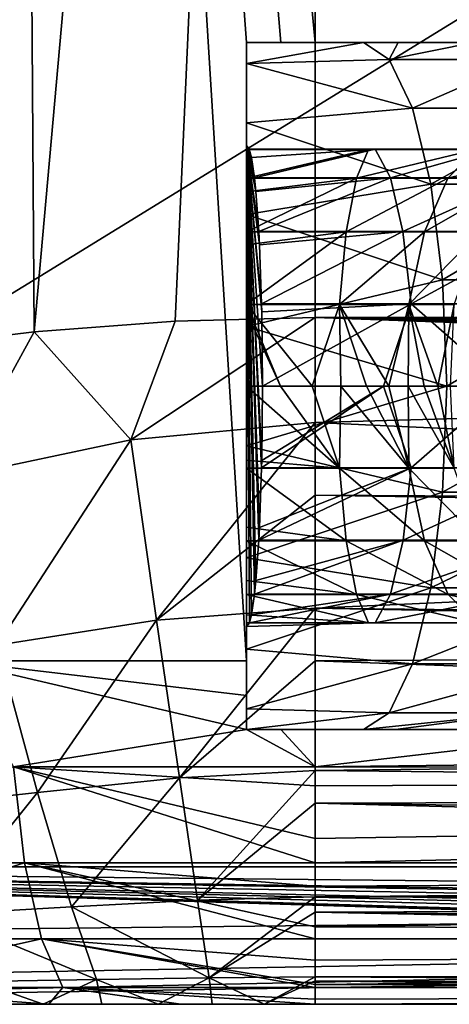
# Model space of a CAD drawing. Extents: x 0 to 500, y -78 to 1786.
# Tile 2 of 195: x 17 to 23, y -78 to -64. Entities that reach past the tile are written whole.
import ezdxf

# ---------------------------------------------------------------- set-up
doc = ezdxf.new("R2010")
doc.units = 0
doc.header["$LTSCALE"] = 52.148148
for name, color, linetype in [('308', 7, 'CONTINUOUS'), ('309', 7, 'CONTINUOUS'), ('311', 7, 'CONTINUOUS'), ('314', 7, 'CONTINUOUS'), ('316', 7, 'CONTINUOUS'), ('317', 7, 'CONTINUOUS'), ('318', 7, 'CONTINUOUS'), ('327', 7, 'CONTINUOUS'), ('429', 7, 'CONTINUOUS'), ('430', 7, 'CONTINUOUS'), ('432', 7, 'CONTINUOUS'), ('435', 7, 'CONTINUOUS'), ('437', 7, 'CONTINUOUS'), ('441', 7, 'CONTINUOUS'), ('442', 7, 'CONTINUOUS'), ('453', 7, 'CONTINUOUS'), ('457', 7, 'CONTINUOUS'), ('458', 7, 'CONTINUOUS'), ('459', 7, 'CONTINUOUS'), ('460', 7, 'CONTINUOUS'), ('461', 7, 'CONTINUOUS'), ('463', 7, 'CONTINUOUS'), ('464', 7, 'CONTINUOUS')]:
    doc.layers.add(name, color=color, linetype=linetype)

msp = doc.modelspace()

# ---------------------------------------------------------------- linework, layer by layer
at = {"layer": '308', "color": 7, "linetype": 'CONTINUOUS'}
for points in [[(21, -68, -20), (21, -22.405, -20), (32.443, -68, -20), (21, -68, -20)], [(32.443, -68, -20), (21, -22.405, -20), (37.075, -59.203, -20), (32.443, -68, -20)]]:
    msp.add_3dface(points, dxfattribs=at)
at = {"layer": '309', "color": 7, "linetype": 'CONTINUOUS'}
for points in [[(67.329, -78, -0.025), (6.003, -78, -0.025), (67.329, -78, -9.763), (67.329, -78, -0.025)], [(6.003, -78, -0.025), (16.147, -78, -9.803), (17.038, -78, -9.903), (6.003, -78, -0.025)], [(6.003, -78, -0.025), (17.038, -78, -9.903), (17.892, -78, -9.962), (6.003, -78, -0.025)], [(6.003, -78, -0.025), (17.892, -78, -9.962), (18.711, -78, -9.991), (6.003, -78, -0.025)], [(6.003, -78, -0.025), (18.711, -78, -9.991), (19.498, -78, -10.001), (6.003, -78, -0.025)], [(6.003, -78, -0.025), (19.498, -78, -10.001), (20.259, -78, -10.001), (6.003, -78, -0.025)], [(6.003, -78, -0.025), (20.259, -78, -10.001), (21, -78, -10), (6.003, -78, -0.025)], [(6.003, -78, -0.025), (21, -78, -10), (44.039, -78, -10), (6.003, -78, -0.025)], [(67.329, -78, -9.763), (6.003, -78, -0.025), (67.202, -78, -9.884), (67.329, -78, -9.763)], [(67.202, -78, -9.884), (6.003, -78, -0.025), (67.079, -78, -10), (67.202, -78, -9.884)], [(67.079, -78, -10), (6.003, -78, -0.025), (44.039, -78, -10), (67.079, -78, -10)]]:
    msp.add_3dface(points, dxfattribs=at)
at = {"layer": '311', "color": 7, "linetype": 'CONTINUOUS'}
for points in [[(100, -76, -0.025), (3, -76, -0.025), (100, -77, -0.025), (100, -76, -0.025)], [(67.879, -77.476, -0.025), (3, -76, -0.025), (67.861, -77.59, -0.025), (67.879, -77.476, -0.025)], [(3, -76, -0.025), (67.879, -77.476, -0.025), (67.953, -77.236, -0.025), (3, -76, -0.025)], [(67.861, -77.59, -0.025), (3, -76, -0.025), (67.792, -77.748, -0.025), (67.861, -77.59, -0.025)], [(67.792, -77.748, -0.025), (3, -76, -0.025), (67.6, -77.929, -0.025), (67.792, -77.748, -0.025)], [(67.6, -77.929, -0.025), (3, -76, -0.025), (67.469, -77.982, -0.025), (67.6, -77.929, -0.025)], [(67.469, -77.982, -0.025), (3, -76, -0.025), (67.329, -78, -0.025), (67.469, -77.982, -0.025)], [(67.329, -78, -0.025), (3, -76, -0.025), (6.003, -78, -0.025), (67.329, -78, -0.025)], [(100, -77, -0.025), (3, -76, -0.025), (68.378, -77, -0.025), (100, -77, -0.025)], [(68.378, -77, -0.025), (3, -76, -0.025), (68.135, -77.063, -0.025), (68.378, -77, -0.025)], [(68.135, -77.063, -0.025), (3, -76, -0.025), (67.953, -77.236, -0.025), (68.135, -77.063, -0.025)]]:
    msp.add_3dface(points, dxfattribs=at)
at = {"layer": '314', "color": 7, "linetype": 'CONTINUOUS'}
for points in [[(3, -76, -0.025), (100, -76, -0.025), (3, -76), (3, -76, -0.025)], [(3, -76), (100, -76, -0.025), (100, -76), (3, -76)]]:
    msp.add_3dface(points, dxfattribs=at)
at = {"layer": '316', "color": 7, "linetype": 'CONTINUOUS'}
for points in [[(16.906, -68.211, -19.577), (14.856, -68.462, -19.033), (16.591, -22.268, -19.508), (16.906, -68.211, -19.577)], [(21, -22.405, -20), (16.906, -68.211, -19.577), (16.591, -22.268, -19.508), (21, -22.405, -20)], [(18.963, -68.054, -19.896), (16.906, -68.211, -19.577), (21, -22.405, -20), (18.963, -68.054, -19.896)], [(21, -68, -20), (18.963, -68.054, -19.896), (21, -22.405, -20), (21, -68, -20)]]:
    msp.add_3dface(points, dxfattribs=at)
at = {"layer": '317', "color": 7, "linetype": 'CONTINUOUS'}
for points in [[(16.906, -68.211, -19.577), (18.963, -68.054, -19.896), (18.315, -69.785, -19.673), (16.906, -68.211, -19.577)], [(18.963, -68.054, -19.896), (21, -68, -20), (18.315, -69.785, -19.673), (18.963, -68.054, -19.896)], [(18.315, -69.785, -19.673), (21, -68, -20), (21, -69.528, -19.883), (18.315, -69.785, -19.673)], [(14.856, -68.462, -19.033), (16.906, -68.211, -19.577), (15.74, -70.324, -19.089), (14.856, -68.462, -19.033)], [(15.74, -70.324, -19.089), (16.906, -68.211, -19.577), (18.315, -69.785, -19.673), (15.74, -70.324, -19.089)], [(18.315, -69.785, -19.673), (21, -69.528, -19.883), (18.691, -72.407, -18.87), (18.315, -69.785, -19.673)], [(18.691, -72.407, -18.87), (21, -69.528, -19.883), (21, -70.588, -19.659), (18.691, -72.407, -18.87)], [(15.74, -70.324, -19.089), (18.315, -69.785, -19.673), (16.37, -72.773, -18.351), (15.74, -70.324, -19.089)], [(16.37, -72.773, -18.351), (18.315, -69.785, -19.673), (18.691, -72.407, -18.87), (16.37, -72.773, -18.351)], [(21, -72.232, -19.061), (18.691, -72.407, -18.87), (21, -70.588, -19.659), (21, -72.232, -19.061)], [(18.691, -72.407, -18.87), (21, -72.232, -19.061), (19.022, -74.701, -17.358), (18.691, -72.407, -18.87)], [(19.022, -74.701, -17.358), (21, -72.232, -19.061), (21, -73, -18.66), (19.022, -74.701, -17.358)], [(16.37, -72.773, -18.351), (18.691, -72.407, -18.87), (16.956, -74.917, -16.935), (16.37, -72.773, -18.351)], [(16.956, -74.917, -16.935), (18.691, -72.407, -18.87), (19.022, -74.701, -17.358), (16.956, -74.917, -16.935)], [(14.836, -75.151, -16.281), (16.37, -72.773, -18.351), (16.956, -74.917, -16.935), (14.836, -75.151, -16.281)], [(21, -74.597, -17.515), (19.022, -74.701, -17.358), (21, -73, -18.66), (21, -74.597, -17.515)], [(19.022, -74.701, -17.358), (21, -74.597, -17.515), (19.285, -76.484, -15.258), (19.022, -74.701, -17.358)], [(19.285, -76.484, -15.258), (21, -74.597, -17.515), (21, -75.071, -17.071), (19.285, -76.484, -15.258)], [(16.956, -74.917, -16.935), (19.022, -74.701, -17.358), (17.451, -76.583, -14.954), (16.956, -74.917, -16.935)], [(17.451, -76.583, -14.954), (19.022, -74.701, -17.358), (19.285, -76.484, -15.258), (17.451, -76.583, -14.954)], [(14.836, -75.151, -16.281), (16.956, -74.917, -16.935), (15.528, -76.691, -14.47), (14.836, -75.151, -16.281)], [(15.528, -76.691, -14.47), (16.956, -74.917, -16.935), (17.451, -76.583, -14.954), (15.528, -76.691, -14.47)], [(21, -76.436, -15.369), (19.285, -76.484, -15.258), (21, -75.071, -17.071), (21, -76.436, -15.369)], [(17.451, -76.583, -14.954), (19.285, -76.484, -15.258), (19.456, -77.614, -12.738), (17.451, -76.583, -14.954)], [(19.285, -76.484, -15.258), (21, -76.436, -15.369), (19.456, -77.614, -12.738), (19.285, -76.484, -15.258)], [(19.456, -77.614, -12.738), (21, -76.436, -15.369), (21, -76.66, -15), (19.456, -77.614, -12.738)], [(15.528, -76.691, -14.47), (17.451, -76.583, -14.954), (17.815, -77.639, -12.567), (15.528, -76.691, -14.47)], [(17.815, -77.639, -12.567), (17.451, -76.583, -14.954), (19.456, -77.614, -12.738), (17.815, -77.639, -12.567)], [(21, -77.602, -12.795), (19.456, -77.614, -12.738), (21, -76.66, -15), (21, -77.602, -12.795)], [(16.09, -77.666, -12.265), (15.528, -76.691, -14.47), (17.815, -77.639, -12.567), (16.09, -77.666, -12.265)], [(16.09, -77.666, -12.265), (17.815, -77.639, -12.567), (17.038, -78, -9.903), (16.09, -77.666, -12.265)], [(16.147, -78, -9.803), (16.09, -77.666, -12.265), (17.038, -78, -9.903), (16.147, -78, -9.803)], [(17.038, -78, -9.903), (17.815, -77.639, -12.567), (17.892, -78, -9.962), (17.038, -78, -9.903)], [(17.815, -77.639, -12.567), (19.456, -77.614, -12.738), (18.711, -78, -9.991), (17.815, -77.639, -12.567)], [(17.892, -78, -9.962), (17.815, -77.639, -12.567), (18.711, -78, -9.991), (17.892, -78, -9.962)], [(18.711, -78, -9.991), (19.456, -77.614, -12.738), (19.498, -78, -10.001), (18.711, -78, -9.991)], [(19.456, -77.614, -12.738), (21, -77.602, -12.795), (20.259, -78, -10.001), (19.456, -77.614, -12.738)], [(19.498, -78, -10.001), (19.456, -77.614, -12.738), (20.259, -78, -10.001), (19.498, -78, -10.001)], [(20.259, -78, -10.001), (21, -77.602, -12.795), (21, -77.659, -12.588), (20.259, -78, -10.001)], [(21, -78, -10), (20.259, -78, -10.001), (21, -77.659, -12.588), (21, -78, -10)]]:
    msp.add_3dface(points, dxfattribs=at)
at = {"layer": '318', "color": 7, "linetype": 'CONTINUOUS'}
for points in [[(21, -69.528, -19.883), (21, -68, -20), (44.856, -68.867, -19.962), (21, -69.528, -19.883)], [(21, -68, -20), (32.443, -68, -20), (44.113, -68.216, -19.998), (21, -68, -20)], [(44.856, -68.867, -19.962), (21, -68, -20), (44.589, -68.643, -19.979), (44.856, -68.867, -19.962)], [(44.589, -68.643, -19.979), (21, -68, -20), (44.357, -68.443, -19.99), (44.589, -68.643, -19.979)], [(44.357, -68.443, -19.99), (21, -68, -20), (44.113, -68.216, -19.998), (44.357, -68.443, -19.99)], [(47.366, -70.746, -19.616), (21, -69.528, -19.883), (44.856, -68.867, -19.962), (47.366, -70.746, -19.616)], [(21, -70.588, -19.659), (21, -69.528, -19.883), (47.366, -70.746, -19.616), (21, -70.588, -19.659)], [(21, -72.232, -19.061), (21, -70.588, -19.659), (47.803, -71.034, -19.529), (21, -72.232, -19.061)], [(47.803, -71.034, -19.529), (21, -70.588, -19.659), (47.366, -70.746, -19.616), (47.803, -71.034, -19.529)], [(50.457, -72.562, -18.899), (21, -72.232, -19.061), (47.803, -71.034, -19.529), (50.457, -72.562, -18.899)], [(21, -73, -18.66), (21, -72.232, -19.061), (50.96, -72.813, -18.765), (21, -73, -18.66)], [(50.96, -72.813, -18.765), (21, -72.232, -19.061), (50.457, -72.562, -18.899), (50.96, -72.813, -18.765)], [(54.303, -74.207, -17.841), (21, -73, -18.66), (50.96, -72.813, -18.765), (54.303, -74.207, -17.841)], [(21, -74.597, -17.515), (21, -73, -18.66), (54.303, -74.207, -17.841), (21, -74.597, -17.515)], [(56.475, -74.963, -17.177), (21, -74.597, -17.515), (54.303, -74.207, -17.841), (56.475, -74.963, -17.177)], [(21, -75.071, -17.071), (21, -74.597, -17.515), (56.475, -74.963, -17.177), (21, -75.071, -17.071)], [(58.272, -75.584, -16.518), (21, -75.071, -17.071), (56.475, -74.963, -17.177), (58.272, -75.584, -16.518)], [(21, -76.436, -15.369), (21, -75.071, -17.071), (59.758, -76.092, -15.875), (21, -76.436, -15.369)], [(59.758, -76.092, -15.875), (21, -75.071, -17.071), (58.272, -75.584, -16.518), (59.758, -76.092, -15.875)], [(60.983, -76.507, -15.256), (21, -76.436, -15.369), (59.758, -76.092, -15.875), (60.983, -76.507, -15.256)], [(21, -76.66, -15), (21, -76.436, -15.369), (60.983, -76.507, -15.256), (21, -76.66, -15)], [(62.808, -77.117, -14.109), (21, -76.66, -15), (60.983, -76.507, -15.256), (62.808, -77.117, -14.109)], [(21, -77.602, -12.795), (21, -76.66, -15), (64.065, -77.528, -13.037), (21, -77.602, -12.795)], [(64.065, -77.528, -13.037), (21, -76.66, -15), (62.808, -77.117, -14.109), (64.065, -77.528, -13.037)], [(21, -77.602, -12.795), (64.065, -77.528, -13.037), (65.475, -77.869, -11.611), (21, -77.602, -12.795)], [(21, -77.659, -12.588), (21, -77.602, -12.795), (65.475, -77.869, -11.611), (21, -77.659, -12.588)], [(21, -78, -10), (21, -77.659, -12.588), (44.039, -78, -10), (21, -78, -10)], [(21, -77.659, -12.588), (67.079, -78, -10), (44.039, -78, -10), (21, -77.659, -12.588)], [(67.079, -78, -10), (21, -77.659, -12.588), (65.475, -77.869, -11.611), (67.079, -78, -10)]]:
    msp.add_3dface(points, dxfattribs=at)
at = {"layer": '327', "color": 7, "linetype": 'CONTINUOUS'}
for points in [[(100.604, -16.006), (3, -14.041), (100, -76), (100.604, -16.006)], [(3, -14.041), (3, -76), (100, -76), (3, -14.041)]]:
    msp.add_3dface(points, dxfattribs=at)
at = {"layer": '429', "color": 7, "linetype": 'CONTINUOUS'}
for points in [[(31.067, -67.493, 20), (56.583, -73, 20), (21, -17.404, 20), (31.067, -67.493, 20)], [(21, -17.404, 20), (56.583, -73, 20), (60.772, -18.205, 20), (21, -17.404, 20)], [(30.339, -66.118, 20), (31.067, -67.493, 20), (21, -17.404, 20), (30.339, -66.118, 20)], [(29.172, -65.005, 20), (30.339, -66.118, 20), (21, -17.404, 20), (29.172, -65.005, 20)], [(27.616, -64.264, 20), (29.172, -65.005, 20), (21, -17.404, 20), (27.616, -64.264, 20)], [(26.088, -64.008, 20), (27.616, -64.264, 20), (21, -17.404, 20), (26.088, -64.008, 20)], [(25.745, -64, 20), (26.088, -64.008, 20), (21, -17.404, 20), (25.745, -64, 20)], [(21, -64, 20), (25.745, -64, 20), (21, -17.404, 20), (21, -64, 20)]]:
    msp.add_3dface(points, dxfattribs=at)
at = {"layer": '430', "color": 7, "linetype": 'CONTINUOUS'}
for points in [[(6, -78, 0.025), (100, -78, 0.025), (6.131, -78, 1.981), (6, -78, 0.025)], [(100, -78, 0.025), (6.517, -78, 3.902), (6.131, -78, 1.981), (100, -78, 0.025)], [(100, -78, 0.025), (7.149, -78, 5.758), (6.517, -78, 3.902), (100, -78, 0.025)], [(100, -78, 0.025), (8.018, -78, 7.514), (7.149, -78, 5.758), (100, -78, 0.025)], [(100, -78, 0.025), (9.109, -78, 9.143), (8.018, -78, 7.514), (100, -78, 0.025)], [(100, -78, 0.025), (10.402, -78, 10.615), (9.109, -78, 9.143), (100, -78, 0.025)], [(100, -78, 0.025), (11.877, -78, 11.907), (10.402, -78, 10.615), (100, -78, 0.025)], [(100, -78, 0.025), (13.507, -78, 12.995), (11.877, -78, 11.907), (100, -78, 0.025)], [(100, -78, 0.025), (15.266, -78, 13.861), (13.507, -78, 12.995), (100, -78, 0.025)], [(100, -78, 0.025), (17.122, -78, 14.49), (15.266, -78, 13.861), (100, -78, 0.025)], [(100, -78, 0.025), (19.044, -78, 14.872), (17.122, -78, 14.49), (100, -78, 0.025)], [(100, -78, 0.025), (21, -78, 15), (19.044, -78, 14.872), (100, -78, 0.025)], [(21, -78, 15), (100, -78, 0.025), (52.5, -78, 15), (21, -78, 15)]]:
    msp.add_3dface(points, dxfattribs=at)
at = {"layer": '432', "color": 7, "linetype": 'CONTINUOUS'}
for points in [[(3, -76, 0.025), (100, -76, 0.025), (3.064, -77.047, 0.025), (3, -76, 0.025)], [(3.064, -77.047, 0.025), (100, -76, 0.025), (4.459, -77.757, 0.025), (3.064, -77.047, 0.025)], [(4.459, -77.757, 0.025), (100, -76, 0.025), (6, -78, 0.025), (4.459, -77.757, 0.025)], [(6, -78, 0.025), (100, -76, 0.025), (100, -76.5, 0.025), (6, -78, 0.025)], [(100, -78, 0.025), (6, -78, 0.025), (100, -76.5, 0.025), (100, -78, 0.025)]]:
    msp.add_3dface(points, dxfattribs=at)
at = {"layer": '435', "color": 7, "linetype": 'CONTINUOUS'}
for points in [[(100, -76, 0.025), (3, -76, 0.025), (100, -76), (100, -76, 0.025)], [(3, -76, 0.025), (3, -76), (100, -76), (3, -76, 0.025)]]:
    msp.add_3dface(points, dxfattribs=at)
at = {"layer": '437', "color": 7, "linetype": 'CONTINUOUS'}
for points in [[(15.721, -73, 19.291), (20, -73, 19.975), (16.553, -17.337, 19.499), (15.721, -73, 19.291)], [(21, -64, 20), (21, -17.404, 20), (16.553, -17.337, 19.499), (21, -64, 20)], [(21, -64, 20), (16.553, -17.337, 19.499), (20.5, -64, 19.994), (21, -64, 20)], [(20, -73, 19.975), (20, -64, 19.975), (16.553, -17.337, 19.499), (20, -73, 19.975)], [(16.553, -17.337, 19.499), (20, -64, 19.975), (20.5, -64, 19.994), (16.553, -17.337, 19.499)]]:
    msp.add_3dface(points, dxfattribs=at)
at = {"layer": '441', "color": 7, "linetype": 'CONTINUOUS'}
for points in [[(25.673, -74, 19.899), (21, -74.545, 19.755), (84, -73.787, 19.938), (25.673, -74, 19.899)], [(84, -73.787, 19.938), (21, -74.545, 19.755), (84, -74.55, 19.754), (84, -73.787, 19.938)], [(21, -74, 19.899), (21, -74.545, 19.755), (25.673, -74, 19.899), (21, -74, 19.899)], [(21, -74.545, 19.755), (21, -74.82, 19.657), (84, -74.55, 19.754), (21, -74.545, 19.755)], [(21, -75.587, 19.279), (21, -75.94, 19.044), (84, -74.55, 19.754), (21, -75.587, 19.279)], [(84, -74.55, 19.754), (21, -75.94, 19.044), (84, -75.942, 19.043), (84, -74.55, 19.754)], [(21, -74.82, 19.657), (21, -75.587, 19.279), (84, -74.55, 19.754), (21, -74.82, 19.657)], [(21, -75.94, 19.044), (21, -76.278, 18.776), (84, -75.942, 19.043), (21, -75.94, 19.044)], [(21, -76.278, 18.776), (21, -76.873, 18.162), (84, -75.942, 19.043), (21, -76.278, 18.776)], [(84, -75.942, 19.043), (21, -76.873, 18.162), (84, -77.046, 17.937), (84, -75.942, 19.043)], [(21, -76.873, 18.162), (21, -77.047, 17.936), (84, -77.046, 17.937), (21, -76.873, 18.162)], [(21, -77.355, 17.456), (21, -77.71, 16.679), (84, -77.046, 17.937), (21, -77.355, 17.456)], [(84, -77.046, 17.937), (21, -77.71, 16.679), (84, -77.755, 16.545), (84, -77.046, 17.937)], [(21, -77.047, 17.936), (21, -77.355, 17.456), (84, -77.046, 17.937), (21, -77.047, 17.936)], [(21, -77.71, 16.679), (21, -77.757, 16.541), (84, -77.755, 16.545), (21, -77.71, 16.679)], [(21, -77.927, 15.852), (21, -78, 15), (84, -77.755, 16.545), (21, -77.927, 15.852)], [(21, -78, 15), (52.5, -78, 15), (84, -77.755, 16.545), (21, -78, 15)], [(21, -77.757, 16.541), (21, -77.927, 15.852), (84, -77.755, 16.545), (21, -77.757, 16.541)]]:
    msp.add_3dface(points, dxfattribs=at)
at = {"layer": '442', "color": 7, "linetype": 'CONTINUOUS'}
for points in [[(20, -73, 19.975), (15.721, -73, 19.291), (20, -73.503, 19.95), (20, -73, 19.975)], [(20, -74, 19.874), (15.721, -73, 19.291), (16.608, -74.545, 19.261), (20, -74, 19.874)], [(15.721, -73, 19.291), (20, -74, 19.874), (20, -73.503, 19.95), (15.721, -73, 19.291)], [(21, -74.545, 19.755), (20, -74, 19.874), (16.608, -74.545, 19.261), (21, -74.545, 19.755)], [(20.5, -74, 19.893), (20, -74, 19.874), (21, -74.545, 19.755), (20.5, -74, 19.893)], [(21, -74, 19.899), (20.5, -74, 19.893), (21, -74.545, 19.755), (21, -74, 19.899)], [(16.608, -74.545, 19.261), (12.743, -75.94, 17.161), (16.766, -75.94, 18.567), (16.608, -74.545, 19.261)], [(21, -74.545, 19.755), (16.608, -74.545, 19.261), (21, -74.82, 19.657), (21, -74.545, 19.755)], [(16.608, -74.545, 19.261), (16.766, -75.94, 18.567), (21, -75.94, 19.044), (16.608, -74.545, 19.261)], [(16.608, -74.545, 19.261), (21, -75.94, 19.044), (21, -75.587, 19.279), (16.608, -74.545, 19.261)], [(16.608, -74.545, 19.261), (21, -75.587, 19.279), (21, -74.82, 19.657), (16.608, -74.545, 19.261)], [(12.743, -75.94, 17.161), (13.224, -77.047, 16.163), (16.766, -75.94, 18.567), (12.743, -75.94, 17.161)], [(13.224, -77.047, 16.163), (17.012, -77.047, 17.487), (16.766, -75.94, 18.567), (13.224, -77.047, 16.163)], [(17.012, -77.047, 17.487), (21, -77.047, 17.936), (16.766, -75.94, 18.567), (17.012, -77.047, 17.487)], [(21, -77.047, 17.936), (21, -76.873, 18.162), (16.766, -75.94, 18.567), (21, -77.047, 17.936)], [(16.766, -75.94, 18.567), (21, -76.873, 18.162), (21, -76.278, 18.776), (16.766, -75.94, 18.567)], [(21, -75.94, 19.044), (16.766, -75.94, 18.567), (21, -76.278, 18.776), (21, -75.94, 19.044)], [(13.224, -77.047, 16.163), (13.83, -77.757, 14.906), (17.012, -77.047, 17.487), (13.224, -77.047, 16.163)], [(13.83, -77.757, 14.906), (17.323, -77.757, 16.127), (17.012, -77.047, 17.487), (13.83, -77.757, 14.906)], [(17.323, -77.757, 16.127), (21, -77.757, 16.541), (17.012, -77.047, 17.487), (17.323, -77.757, 16.127)], [(21, -77.757, 16.541), (21, -77.71, 16.679), (17.012, -77.047, 17.487), (21, -77.757, 16.541)], [(17.012, -77.047, 17.487), (21, -77.71, 16.679), (21, -77.355, 17.456), (17.012, -77.047, 17.487)], [(21, -77.047, 17.936), (17.012, -77.047, 17.487), (21, -77.355, 17.456), (21, -77.047, 17.936)], [(15.266, -78, 13.861), (17.122, -78, 14.49), (13.83, -77.757, 14.906), (15.266, -78, 13.861)], [(13.83, -77.757, 14.906), (17.122, -78, 14.49), (17.323, -77.757, 16.127), (13.83, -77.757, 14.906)], [(17.122, -78, 14.49), (19.044, -78, 14.872), (17.323, -77.757, 16.127), (17.122, -78, 14.49)], [(19.044, -78, 14.872), (21, -78, 15), (17.323, -77.757, 16.127), (19.044, -78, 14.872)], [(17.323, -77.757, 16.127), (21, -78, 15), (21, -77.927, 15.852), (17.323, -77.757, 16.127)], [(21, -77.757, 16.541), (17.323, -77.757, 16.127), (21, -77.927, 15.852), (21, -77.757, 16.541)]]:
    msp.add_3dface(points, dxfattribs=at)
at = {"layer": '453', "color": 7, "linetype": 'CONTINUOUS'}
for points in [[(3, -14.041), (100.604, -16.006), (3, -76), (3, -14.041)], [(3, -76), (100.604, -16.006), (100, -76), (3, -76)]]:
    msp.add_3dface(points, dxfattribs=at)
at = {"layer": '457', "color": 7, "linetype": 'CONTINUOUS'}
for points in [[(20, -64, 19.975), (20, -73, 19.975), (20, -69, 19.51), (20, -64, 19.975)], [(20, -64, 17), (20, -64, 19.975), (20, -66.946, 18.842), (20, -64, 17)], [(20, -66.946, 18.842), (20, -64, 19.975), (20, -67.811, 19.301), (20, -66.946, 18.842)], [(20, -67.811, 19.301), (20, -64, 19.975), (20, -67.921, 19.339), (20, -67.811, 19.301)], [(20, -67.921, 19.339), (20, -64, 19.975), (20, -69, 19.51), (20, -67.921, 19.339)], [(20, -64.302, 15.29), (20, -64, 17), (20, -66.171, 18.066), (20, -64.302, 15.29)], [(20, -66.171, 18.066), (20, -64, 17), (20, -66.756, 18.693), (20, -66.171, 18.066)], [(20, -66.756, 18.693), (20, -64, 17), (20, -66.946, 18.842), (20, -66.756, 18.693)], [(20, -65.17, 13.786), (20, -64.302, 15.29), (20, -65.5, 16), (20, -65.17, 13.786)], [(20, -65.5, 16), (20, -64.302, 15.29), (20, -65.554, 16.614), (20, -65.5, 16)], [(20, -65.554, 16.614), (20, -64.302, 15.29), (20, -65.672, 17.087), (20, -65.554, 16.614)], [(20, -65.672, 17.087), (20, -64.302, 15.29), (20, -65.972, 17.76), (20, -65.672, 17.087)], [(20, -65.972, 17.76), (20, -64.302, 15.29), (20, -66.171, 18.066), (20, -65.972, 17.76)], [(20, -66.5, 12.67), (20, -65.17, 13.786), (20, -65.5, 16), (20, -66.5, 12.67)], [(20, -66.5, 12.67), (20, -65.5, 16), (20, -72.5, 16), (20, -66.5, 12.67)], [(20, -68.132, 12.076), (20, -66.5, 12.67), (20, -72.5, 16), (20, -68.132, 12.076)], [(20, -69.868, 12.076), (20, -68.132, 12.076), (20, -72.5, 16), (20, -69.868, 12.076)], [(20, -69, 19.51), (20, -73, 19.975), (20, -70.079, 19.339), (20, -69, 19.51)], [(20, -71.5, 12.67), (20, -69.868, 12.076), (20, -72.5, 16), (20, -71.5, 12.67)], [(20, -70.079, 19.339), (20, -73, 19.975), (20, -70.197, 19.298), (20, -70.079, 19.339)], [(20, -70.197, 19.298), (20, -73, 19.975), (20, -71.054, 18.842), (20, -70.197, 19.298)], [(20, -71.054, 18.842), (20, -73, 19.975), (20, -71.251, 18.688), (20, -71.054, 18.842)], [(20, -71.251, 18.688), (20, -73, 19.975), (20, -71.829, 18.066), (20, -71.251, 18.688)], [(20, -72.83, 13.786), (20, -71.5, 12.67), (20, -72.5, 16), (20, -72.83, 13.786)], [(20, -71.829, 18.066), (20, -73, 19.975), (20, -72.032, 17.752), (20, -71.829, 18.066)], [(20, -72.032, 17.752), (20, -73, 19.975), (20, -72.328, 17.087), (20, -72.032, 17.752)], [(20, -72.328, 17.087), (20, -73, 19.975), (20, -72.447, 16.606), (20, -72.328, 17.087)], [(20, -72.447, 16.606), (20, -73, 19.975), (20, -72.5, 16), (20, -72.447, 16.606)], [(20, -73, 19.975), (20, -72.83, 13.786), (20, -72.5, 16), (20, -73, 19.975)], [(20, -73, 19.975), (20, -73.503, 19.95), (20, -72.83, 13.786), (20, -73, 19.975)], [(20, -72.83, 13.786), (20, -73.503, 19.95), (20, -73.698, 15.29), (20, -72.83, 13.786)], [(20, -73.503, 19.95), (20, -74, 19.874), (20, -73.698, 15.29), (20, -73.503, 19.95)], [(20, -73.698, 15.29), (20, -74, 19.874), (20, -74, 17), (20, -73.698, 15.29)]]:
    msp.add_3dface(points, dxfattribs=at)
at = {"layer": '458', "color": 7, "linetype": 'CONTINUOUS'}
for points in [[(20.5, -64, 19.994), (20, -64, 19.975), (21.701, -64, 17.21), (20.5, -64, 19.994)], [(20, -64, 19.975), (20, -64, 17), (21.701, -64, 17.21), (20, -64, 19.975)], [(21, -64, 20), (20.5, -64, 19.994), (21.701, -64, 17.21), (21, -64, 20)], [(25.745, -64, 20), (21, -64, 20), (24.711, -64, 18.823), (25.745, -64, 20)], [(24.711, -64, 18.823), (21, -64, 20), (24.19, -64, 18.392), (24.711, -64, 18.823)], [(24.19, -64, 18.392), (21, -64, 20), (23.306, -64, 17.83), (24.19, -64, 18.392)], [(23.306, -64, 17.83), (21, -64, 20), (22.208, -64, 17.357), (23.306, -64, 17.83)], [(22.208, -64, 17.357), (21, -64, 20), (21.701, -64, 17.21), (22.208, -64, 17.357)]]:
    msp.add_3dface(points, dxfattribs=at)
at = {"layer": '459', "color": 7, "linetype": 'CONTINUOUS'}
for points in [[(20, -64, 17), (20, -64.302, 15.29), (21.701, -64, 17.21), (20, -64, 17)], [(21.701, -64, 17.21), (20, -64.302, 15.29), (22.076, -64.245, 15.711), (21.701, -64, 17.21)], [(22.208, -64, 17.357), (21.701, -64, 17.21), (22.076, -64.245, 15.711), (22.208, -64, 17.357)], [(23.306, -64, 17.83), (22.208, -64, 17.357), (22.076, -64.245, 15.711), (23.306, -64, 17.83)], [(23.306, -64, 17.83), (22.076, -64.245, 15.711), (24.036, -64.245, 16.468), (23.306, -64, 17.83)], [(22.076, -64.245, 15.711), (20, -64.302, 15.29), (22.415, -64.955, 14.359), (22.076, -64.245, 15.711)], [(20, -64.302, 15.29), (20, -65.17, 13.786), (22.415, -64.955, 14.359), (20, -64.302, 15.29)], [(22.076, -64.245, 15.711), (22.415, -64.955, 14.359), (24.036, -64.245, 16.468), (22.076, -64.245, 15.711)], [(24.036, -64.245, 16.468), (22.415, -64.955, 14.359), (24.694, -64.955, 15.239), (24.036, -64.245, 16.468)], [(22.415, -64.955, 14.359), (20, -65.17, 13.786), (22.684, -66.061, 13.286), (22.415, -64.955, 14.359)], [(22.415, -64.955, 14.359), (22.684, -66.061, 13.286), (24.694, -64.955, 15.239), (22.415, -64.955, 14.359)], [(24.694, -64.955, 15.239), (22.684, -66.061, 13.286), (25.217, -66.061, 14.264), (24.694, -64.955, 15.239)], [(20, -65.17, 13.786), (20, -66.5, 12.67), (22.684, -66.061, 13.286), (20, -65.17, 13.786)], [(22.684, -66.061, 13.286), (20, -66.5, 12.67), (22.856, -67.455, 12.597), (22.684, -66.061, 13.286)], [(22.684, -66.061, 13.286), (22.856, -67.455, 12.597), (25.217, -66.061, 14.264), (22.684, -66.061, 13.286)], [(25.217, -66.061, 14.264), (22.856, -67.455, 12.597), (25.552, -67.455, 13.638), (25.217, -66.061, 14.264)], [(20, -66.5, 12.67), (20, -68.132, 12.076), (22.856, -67.455, 12.597), (20, -66.5, 12.67)], [(22.856, -67.455, 12.597), (20, -68.132, 12.076), (22.916, -69, 12.36), (22.856, -67.455, 12.597)], [(22.856, -67.455, 12.597), (22.916, -69, 12.36), (25.552, -67.455, 13.638), (22.856, -67.455, 12.597)], [(25.552, -67.455, 13.638), (22.916, -69, 12.36), (25.668, -69, 13.423), (25.552, -67.455, 13.638)], [(20, -68.132, 12.076), (20, -69.868, 12.076), (22.916, -69, 12.36), (20, -68.132, 12.076)], [(22.916, -69, 12.36), (20, -69.868, 12.076), (22.856, -70.545, 12.597), (22.916, -69, 12.36)], [(22.916, -69, 12.36), (22.856, -70.545, 12.597), (25.668, -69, 13.423), (22.916, -69, 12.36)], [(25.668, -69, 13.423), (22.856, -70.545, 12.597), (25.552, -70.545, 13.638), (25.668, -69, 13.423)], [(20, -69.868, 12.076), (20, -71.5, 12.67), (22.856, -70.545, 12.597), (20, -69.868, 12.076)], [(22.856, -70.545, 12.597), (20, -71.5, 12.67), (22.684, -71.939, 13.286), (22.856, -70.545, 12.597)], [(22.856, -70.545, 12.597), (22.684, -71.939, 13.286), (25.552, -70.545, 13.638), (22.856, -70.545, 12.597)], [(25.552, -70.545, 13.638), (22.684, -71.939, 13.286), (25.217, -71.939, 14.264), (25.552, -70.545, 13.638)], [(20, -71.5, 12.67), (20, -72.83, 13.786), (22.684, -71.939, 13.286), (20, -71.5, 12.67)], [(22.684, -71.939, 13.286), (20, -72.83, 13.786), (22.415, -73.045, 14.359), (22.684, -71.939, 13.286)], [(22.684, -71.939, 13.286), (22.415, -73.045, 14.359), (25.217, -71.939, 14.264), (22.684, -71.939, 13.286)], [(25.217, -71.939, 14.264), (22.415, -73.045, 14.359), (24.694, -73.045, 15.239), (25.217, -71.939, 14.264)], [(20, -72.83, 13.786), (20, -73.698, 15.29), (22.415, -73.045, 14.359), (20, -72.83, 13.786)], [(22.415, -73.045, 14.359), (20, -73.698, 15.29), (22.076, -73.755, 15.711), (22.415, -73.045, 14.359)], [(22.415, -73.045, 14.359), (22.076, -73.755, 15.711), (24.694, -73.045, 15.239), (22.415, -73.045, 14.359)], [(24.694, -73.045, 15.239), (22.076, -73.755, 15.711), (24.036, -73.755, 16.468), (24.694, -73.045, 15.239)], [(20, -73.698, 15.29), (20, -74, 17), (22.076, -73.755, 15.711), (20, -73.698, 15.29)], [(22.076, -73.755, 15.711), (20, -74, 17), (21.701, -74, 17.21), (22.076, -73.755, 15.711)], [(22.076, -73.755, 15.711), (21.701, -74, 17.21), (24.036, -73.755, 16.468), (22.076, -73.755, 15.711)], [(21.701, -74, 17.21), (22.168, -74, 17.344), (24.036, -73.755, 16.468), (21.701, -74, 17.21)], [(24.036, -73.755, 16.468), (22.168, -74, 17.344), (23.306, -74, 17.83), (24.036, -73.755, 16.468)]]:
    msp.add_3dface(points, dxfattribs=at)
at = {"layer": '460', "color": 7, "linetype": 'CONTINUOUS'}
for points in [[(20, -74, 19.874), (20.5, -74, 19.893), (20, -74, 17), (20, -74, 19.874)], [(20.5, -74, 19.893), (21, -74, 19.899), (20, -74, 17), (20.5, -74, 19.893)], [(20, -74, 17), (21, -74, 19.899), (21.701, -74, 17.21), (20, -74, 17)], [(21, -74, 19.899), (25.673, -74, 19.899), (21.701, -74, 17.21), (21, -74, 19.899)], [(21.701, -74, 17.21), (25.673, -74, 19.899), (22.168, -74, 17.344), (21.701, -74, 17.21)], [(22.168, -74, 17.344), (25.673, -74, 19.899), (23.306, -74, 17.83), (22.168, -74, 17.344)]]:
    msp.add_3dface(points, dxfattribs=at)
at = {"layer": '461', "color": 7, "linetype": 'CONTINUOUS'}
for points in [[(20, -72.5, 16), (20, -65.5, 16), (20.041, -72.446, 15.389), (20, -72.5, 16)], [(20.041, -72.446, 15.389), (20, -65.5, 16), (20.072, -72.329, 14.921), (20.041, -72.446, 15.389)], [(20.072, -72.329, 14.921), (20, -65.5, 16), (20.117, -72.028, 14.249), (20.072, -72.329, 14.921)], [(20.117, -72.028, 14.249), (20, -65.5, 16), (20.137, -71.832, 13.947), (20.117, -72.028, 14.249)], [(20.137, -71.832, 13.947), (20, -65.5, 16), (20.179, -71.244, 13.32), (20.137, -71.832, 13.947)], [(20.179, -71.244, 13.32), (20, -65.5, 16), (20.189, -71.057, 13.175), (20.179, -71.244, 13.32)], [(20.189, -71.057, 13.175), (20, -65.5, 16), (20.22, -70.189, 12.715), (20.189, -71.057, 13.175)], [(20.22, -70.189, 12.715), (20, -65.5, 16), (20.222, -70.082, 12.679), (20.22, -70.189, 12.715)], [(20.222, -70.082, 12.679), (20, -65.5, 16), (20.234, -69, 12.508), (20.222, -70.082, 12.679)], [(20.234, -69, 12.508), (20, -65.5, 16), (20.222, -67.918, 12.679), (20.234, -69, 12.508)], [(20.222, -67.918, 12.679), (20, -65.5, 16), (20.22, -67.803, 12.718), (20.222, -67.918, 12.679)], [(20.22, -67.803, 12.718), (20, -65.5, 16), (20.189, -66.943, 13.175), (20.22, -67.803, 12.718)], [(20.189, -66.943, 13.175), (20, -65.5, 16), (20.179, -66.749, 13.326), (20.189, -66.943, 13.175)], [(20.179, -66.749, 13.326), (20, -65.5, 16), (20.137, -66.168, 13.947), (20.179, -66.749, 13.326)], [(20.137, -66.168, 13.947), (20, -65.5, 16), (20.117, -65.968, 14.256), (20.137, -66.168, 13.947)], [(20.117, -65.968, 14.256), (20, -65.5, 16), (20.04, -65.553, 15.397), (20.117, -65.968, 14.256)], [(20.072, -65.671, 14.921), (20.117, -65.968, 14.256), (20.04, -65.553, 15.397), (20.072, -65.671, 14.921)]]:
    msp.add_3dface(points, dxfattribs=at)
at = {"layer": '463', "color": 7, "linetype": 'CONTINUOUS'}
for points in [[(20, -69, 19.51), (20, -70.079, 19.339), (21.352, -70.197, 19.503), (20, -69, 19.51)], [(20.495, -69, 19.563), (20, -69, 19.51), (21.352, -70.197, 19.503), (20.495, -69, 19.563)], [(20.22, -70.189, 12.715), (20.222, -70.082, 12.679), (21.996, -69, 12.711), (20.22, -70.189, 12.715)], [(22.398, -70.189, 12.997), (20.22, -70.189, 12.715), (21.996, -69, 12.711), (22.398, -70.189, 12.997)], [(20.222, -70.082, 12.679), (20.234, -69, 12.508), (21.996, -69, 12.711), (20.222, -70.082, 12.679)], [(20.954, -69, 19.635), (20.495, -69, 19.563), (21.352, -70.197, 19.503), (20.954, -69, 19.635)], [(21.371, -69, 19.724), (20.954, -69, 19.635), (21.352, -70.197, 19.503), (21.371, -69, 19.724)], [(22.363, -70.197, 19.84), (21.371, -69, 19.724), (21.352, -70.197, 19.503), (22.363, -70.197, 19.84)], [(21.745, -69, 19.828), (21.371, -69, 19.724), (22.363, -70.197, 19.84), (21.745, -69, 19.828)], [(22.072, -69, 19.944), (21.745, -69, 19.828), (22.363, -70.197, 19.84), (22.072, -69, 19.944)], [(23.764, -69, 13.126), (22.398, -70.189, 12.997), (21.996, -69, 12.711), (23.764, -69, 13.126)], [(22.353, -69, 20.069), (22.072, -69, 19.944), (22.363, -70.197, 19.84), (22.353, -69, 20.069)], [(22.589, -69, 20.199), (22.353, -69, 20.069), (23.026, -70.197, 20.254), (22.589, -69, 20.199)], [(23.026, -70.197, 20.254), (22.353, -69, 20.069), (22.363, -70.197, 19.84), (23.026, -70.197, 20.254)], [(24.566, -70.189, 13.627), (22.398, -70.189, 12.997), (23.764, -69, 13.126), (24.566, -70.189, 13.627)], [(22.786, -69, 20.332), (22.589, -69, 20.199), (23.026, -70.197, 20.254), (22.786, -69, 20.332)], [(22.971, -69, 20.487), (22.786, -69, 20.332), (23.026, -70.197, 20.254), (22.971, -69, 20.487)], [(20, -70.079, 19.339), (20, -70.197, 19.298), (21.352, -70.197, 19.503), (20, -70.079, 19.339)], [(20, -70.197, 19.298), (20, -71.054, 18.842), (21.452, -71.251, 18.901), (20, -70.197, 19.298)], [(21.352, -70.197, 19.503), (20, -70.197, 19.298), (21.452, -71.251, 18.901), (21.352, -70.197, 19.503)], [(20.179, -71.244, 13.32), (20.189, -71.057, 13.175), (22.398, -70.189, 12.997), (20.179, -71.244, 13.32)], [(22.279, -71.244, 13.591), (20.179, -71.244, 13.32), (22.398, -70.189, 12.997), (22.279, -71.244, 13.591)], [(20.189, -71.057, 13.175), (20.22, -70.189, 12.715), (22.398, -70.189, 12.997), (20.189, -71.057, 13.175)], [(22.363, -70.197, 19.84), (21.352, -70.197, 19.503), (22.592, -71.251, 19.275), (22.363, -70.197, 19.84)], [(22.592, -71.251, 19.275), (21.352, -70.197, 19.503), (21.452, -71.251, 18.901), (22.592, -71.251, 19.275)], [(24.343, -71.244, 14.191), (22.279, -71.244, 13.591), (24.566, -70.189, 13.627), (24.343, -71.244, 14.191)], [(24.566, -70.189, 13.627), (22.279, -71.244, 13.591), (22.398, -70.189, 12.997), (24.566, -70.189, 13.627)], [(23.026, -70.197, 20.254), (22.363, -70.197, 19.84), (23.401, -71.251, 19.774), (23.026, -70.197, 20.254)], [(23.401, -71.251, 19.774), (22.363, -70.197, 19.84), (22.592, -71.251, 19.275), (23.401, -71.251, 19.774)], [(20, -71.054, 18.842), (20, -71.251, 18.688), (21.452, -71.251, 18.901), (20, -71.054, 18.842)], [(20, -71.251, 18.688), (20, -71.829, 18.066), (21.6, -72.032, 17.979), (20, -71.251, 18.688)], [(21.452, -71.251, 18.901), (20, -71.251, 18.688), (21.6, -72.032, 17.979), (21.452, -71.251, 18.901)], [(20.117, -72.028, 14.249), (20.137, -71.832, 13.947), (22.279, -71.244, 13.591), (20.117, -72.028, 14.249)], [(22.097, -72.028, 14.504), (20.117, -72.028, 14.249), (22.279, -71.244, 13.591), (22.097, -72.028, 14.504)], [(20.137, -71.832, 13.947), (20.179, -71.244, 13.32), (22.279, -71.244, 13.591), (20.137, -71.832, 13.947)], [(22.592, -71.251, 19.275), (21.452, -71.251, 18.901), (22.935, -72.032, 18.407), (22.592, -71.251, 19.275)], [(22.935, -72.032, 18.407), (21.452, -71.251, 18.901), (21.6, -72.032, 17.979), (22.935, -72.032, 18.407)], [(24.001, -72.028, 15.056), (22.097, -72.028, 14.504), (24.343, -71.244, 14.191), (24.001, -72.028, 15.056)], [(24.343, -71.244, 14.191), (22.097, -72.028, 14.504), (22.279, -71.244, 13.591), (24.343, -71.244, 14.191)], [(23.401, -71.251, 19.774), (22.592, -71.251, 19.275), (23.966, -72.032, 19.031), (23.401, -71.251, 19.774)], [(23.966, -72.032, 19.031), (22.592, -71.251, 19.275), (22.935, -72.032, 18.407), (23.966, -72.032, 19.031)], [(20, -71.829, 18.066), (20, -72.032, 17.752), (21.6, -72.032, 17.979), (20, -71.829, 18.066)], [(20, -72.032, 17.752), (20, -72.328, 17.087), (21.776, -72.447, 16.847), (20, -72.032, 17.752)], [(21.6, -72.032, 17.979), (20, -72.032, 17.752), (21.776, -72.447, 16.847), (21.6, -72.032, 17.979)], [(20.041, -72.446, 15.389), (20.072, -72.329, 14.921), (22.097, -72.028, 14.504), (20.041, -72.446, 15.389)], [(21.874, -72.446, 15.624), (20.041, -72.446, 15.389), (22.097, -72.028, 14.504), (21.874, -72.446, 15.624)], [(20.072, -72.329, 14.921), (20.117, -72.028, 14.249), (22.097, -72.028, 14.504), (20.072, -72.329, 14.921)], [(22.935, -72.032, 18.407), (21.6, -72.032, 17.979), (23.343, -72.447, 17.337), (22.935, -72.032, 18.407)], [(23.343, -72.447, 17.337), (21.6, -72.032, 17.979), (21.776, -72.447, 16.847), (23.343, -72.447, 17.337)], [(23.58, -72.446, 16.118), (21.874, -72.446, 15.624), (24.001, -72.028, 15.056), (23.58, -72.446, 16.118)], [(24.001, -72.028, 15.056), (21.874, -72.446, 15.624), (22.097, -72.028, 14.504), (24.001, -72.028, 15.056)], [(23.966, -72.032, 19.031), (22.935, -72.032, 18.407), (24.646, -72.447, 18.111), (23.966, -72.032, 19.031)], [(24.646, -72.447, 18.111), (22.935, -72.032, 18.407), (23.343, -72.447, 17.337), (24.646, -72.447, 18.111)], [(20, -72.328, 17.087), (20, -72.447, 16.606), (21.776, -72.447, 16.847), (20, -72.328, 17.087)], [(20, -72.447, 16.606), (20, -72.5, 16), (21.874, -72.446, 15.624), (20, -72.447, 16.606)], [(21.776, -72.447, 16.847), (20, -72.447, 16.606), (21.874, -72.446, 15.624), (21.776, -72.447, 16.847)], [(20, -72.5, 16), (20.041, -72.446, 15.389), (21.874, -72.446, 15.624), (20, -72.5, 16)], [(23.343, -72.447, 17.337), (21.776, -72.447, 16.847), (23.58, -72.446, 16.118), (23.343, -72.447, 17.337)], [(23.58, -72.446, 16.118), (21.776, -72.447, 16.847), (21.874, -72.446, 15.624), (23.58, -72.446, 16.118)]]:
    msp.add_3dface(points, dxfattribs=at)
at = {"layer": '464', "color": 7, "linetype": 'CONTINUOUS'}
for points in [[(20, -65.5, 16), (20, -65.554, 16.614), (20.04, -65.553, 15.397), (20, -65.5, 16)], [(20.04, -65.553, 15.397), (20, -65.554, 16.614), (21.872, -65.553, 15.633), (20.04, -65.553, 15.397)], [(21.872, -65.553, 15.633), (20, -65.554, 16.614), (21.775, -65.554, 16.855), (21.872, -65.553, 15.633)], [(20, -65.554, 16.614), (20, -65.672, 17.087), (20, -65.972, 17.76), (20, -65.554, 16.614)], [(20, -65.554, 16.614), (20, -65.972, 17.76), (21.775, -65.554, 16.855), (20, -65.554, 16.614)], [(21.775, -65.554, 16.855), (20, -65.972, 17.76), (21.599, -65.972, 17.986), (21.775, -65.554, 16.855)], [(20.072, -65.671, 14.921), (20.04, -65.553, 15.397), (21.872, -65.553, 15.633), (20.072, -65.671, 14.921)], [(20.117, -65.968, 14.256), (20.072, -65.671, 14.921), (21.872, -65.553, 15.633), (20.117, -65.968, 14.256)], [(20.117, -65.968, 14.256), (21.872, -65.553, 15.633), (22.096, -65.968, 14.511), (20.117, -65.968, 14.256)], [(23.34, -65.554, 17.345), (21.775, -65.554, 16.855), (21.599, -65.972, 17.986), (23.34, -65.554, 17.345)], [(22.932, -65.972, 18.414), (23.34, -65.554, 17.345), (21.599, -65.972, 17.986), (22.932, -65.972, 18.414)], [(23.577, -65.553, 16.126), (21.872, -65.553, 15.633), (21.775, -65.554, 16.855), (23.577, -65.553, 16.126)], [(23.34, -65.554, 17.345), (23.577, -65.553, 16.126), (21.775, -65.554, 16.855), (23.34, -65.554, 17.345)], [(21.872, -65.553, 15.633), (23.577, -65.553, 16.126), (22.096, -65.968, 14.511), (21.872, -65.553, 15.633)], [(23.577, -65.553, 16.126), (23.998, -65.968, 15.063), (22.096, -65.968, 14.511), (23.577, -65.553, 16.126)], [(24.641, -65.554, 18.117), (23.34, -65.554, 17.345), (22.932, -65.972, 18.414), (24.641, -65.554, 18.117)], [(23.961, -65.972, 19.037), (24.641, -65.554, 18.117), (22.932, -65.972, 18.414), (23.961, -65.972, 19.037)], [(20, -65.972, 17.76), (20, -66.171, 18.066), (21.599, -65.972, 17.986), (20, -65.972, 17.76)], [(20, -66.171, 18.066), (20, -66.756, 18.693), (21.599, -65.972, 17.986), (20, -66.171, 18.066)], [(21.599, -65.972, 17.986), (20, -66.756, 18.693), (21.451, -66.756, 18.907), (21.599, -65.972, 17.986)], [(20.137, -66.168, 13.947), (20.117, -65.968, 14.256), (22.096, -65.968, 14.511), (20.137, -66.168, 13.947)], [(20.179, -66.749, 13.326), (20.137, -66.168, 13.947), (22.096, -65.968, 14.511), (20.179, -66.749, 13.326)], [(22.278, -66.749, 13.597), (20.179, -66.749, 13.326), (22.096, -65.968, 14.511), (22.278, -66.749, 13.597)], [(22.932, -65.972, 18.414), (21.599, -65.972, 17.986), (21.451, -66.756, 18.907), (22.932, -65.972, 18.414)], [(22.59, -66.756, 19.28), (22.932, -65.972, 18.414), (21.451, -66.756, 18.907), (22.59, -66.756, 19.28)], [(23.998, -65.968, 15.063), (22.278, -66.749, 13.597), (22.096, -65.968, 14.511), (23.998, -65.968, 15.063)], [(24.341, -66.749, 14.196), (22.278, -66.749, 13.597), (23.998, -65.968, 15.063), (24.341, -66.749, 14.196)], [(23.961, -65.972, 19.037), (22.932, -65.972, 18.414), (22.59, -66.756, 19.28), (23.961, -65.972, 19.037)], [(23.397, -66.756, 19.778), (23.961, -65.972, 19.037), (22.59, -66.756, 19.28), (23.397, -66.756, 19.778)], [(20, -66.756, 18.693), (20, -66.946, 18.842), (21.451, -66.756, 18.907), (20, -66.756, 18.693)], [(20, -66.946, 18.842), (20, -67.811, 19.301), (21.451, -66.756, 18.907), (20, -66.946, 18.842)], [(21.451, -66.756, 18.907), (20, -67.811, 19.301), (21.352, -67.811, 19.506), (21.451, -66.756, 18.907)], [(20.189, -66.943, 13.175), (20.179, -66.749, 13.326), (22.278, -66.749, 13.597), (20.189, -66.943, 13.175)], [(20.22, -67.803, 12.718), (20.189, -66.943, 13.175), (22.278, -66.749, 13.597), (20.22, -67.803, 12.718)], [(22.397, -67.803, 13), (20.22, -67.803, 12.718), (22.278, -66.749, 13.597), (22.397, -67.803, 13)], [(22.59, -66.756, 19.28), (21.451, -66.756, 18.907), (21.352, -67.811, 19.506), (22.59, -66.756, 19.28)], [(22.362, -67.811, 19.842), (22.59, -66.756, 19.28), (21.352, -67.811, 19.506), (22.362, -67.811, 19.842)], [(24.341, -66.749, 14.196), (22.397, -67.803, 13), (22.278, -66.749, 13.597), (24.341, -66.749, 14.196)], [(23.397, -66.756, 19.778), (22.59, -66.756, 19.28), (22.362, -67.811, 19.842), (23.397, -66.756, 19.778)], [(23.025, -67.811, 20.256), (23.397, -66.756, 19.778), (22.362, -67.811, 19.842), (23.025, -67.811, 20.256)], [(24.565, -67.803, 13.63), (22.397, -67.803, 13), (24.341, -66.749, 14.196), (24.565, -67.803, 13.63)], [(20, -67.811, 19.301), (20, -67.921, 19.339), (20.495, -69, 19.563), (20, -67.811, 19.301)], [(20, -67.811, 19.301), (20.495, -69, 19.563), (20.954, -69, 19.635), (20, -67.811, 19.301)], [(20, -67.811, 19.301), (20.954, -69, 19.635), (21.352, -67.811, 19.506), (20, -67.811, 19.301)], [(20, -67.921, 19.339), (20, -69, 19.51), (20.495, -69, 19.563), (20, -67.921, 19.339)], [(20.222, -67.918, 12.679), (20.22, -67.803, 12.718), (22.397, -67.803, 13), (20.222, -67.918, 12.679)], [(20.234, -69, 12.508), (20.222, -67.918, 12.679), (22.397, -67.803, 13), (20.234, -69, 12.508)], [(21.996, -69, 12.711), (20.234, -69, 12.508), (22.397, -67.803, 13), (21.996, -69, 12.711)], [(20.954, -69, 19.635), (21.371, -69, 19.724), (21.352, -67.811, 19.506), (20.954, -69, 19.635)], [(21.371, -69, 19.724), (21.745, -69, 19.828), (21.352, -67.811, 19.506), (21.371, -69, 19.724)], [(21.745, -69, 19.828), (22.072, -69, 19.944), (21.352, -67.811, 19.506), (21.745, -69, 19.828)], [(22.072, -69, 19.944), (22.362, -67.811, 19.842), (21.352, -67.811, 19.506), (22.072, -69, 19.944)], [(23.764, -69, 13.126), (21.996, -69, 12.711), (22.397, -67.803, 13), (23.764, -69, 13.126)], [(22.072, -69, 19.944), (22.353, -69, 20.069), (22.362, -67.811, 19.842), (22.072, -69, 19.944)], [(22.353, -69, 20.069), (22.589, -69, 20.199), (22.362, -67.811, 19.842), (22.353, -69, 20.069)], [(22.589, -69, 20.199), (22.786, -69, 20.332), (22.362, -67.811, 19.842), (22.589, -69, 20.199)], [(22.786, -69, 20.332), (23.025, -67.811, 20.256), (22.362, -67.811, 19.842), (22.786, -69, 20.332)], [(24.565, -67.803, 13.63), (23.764, -69, 13.126), (22.397, -67.803, 13), (24.565, -67.803, 13.63)], [(22.786, -69, 20.332), (22.971, -69, 20.487), (23.025, -67.811, 20.256), (22.786, -69, 20.332)]]:
    msp.add_3dface(points, dxfattribs=at)

doc.saveas('drawing.dxf')
